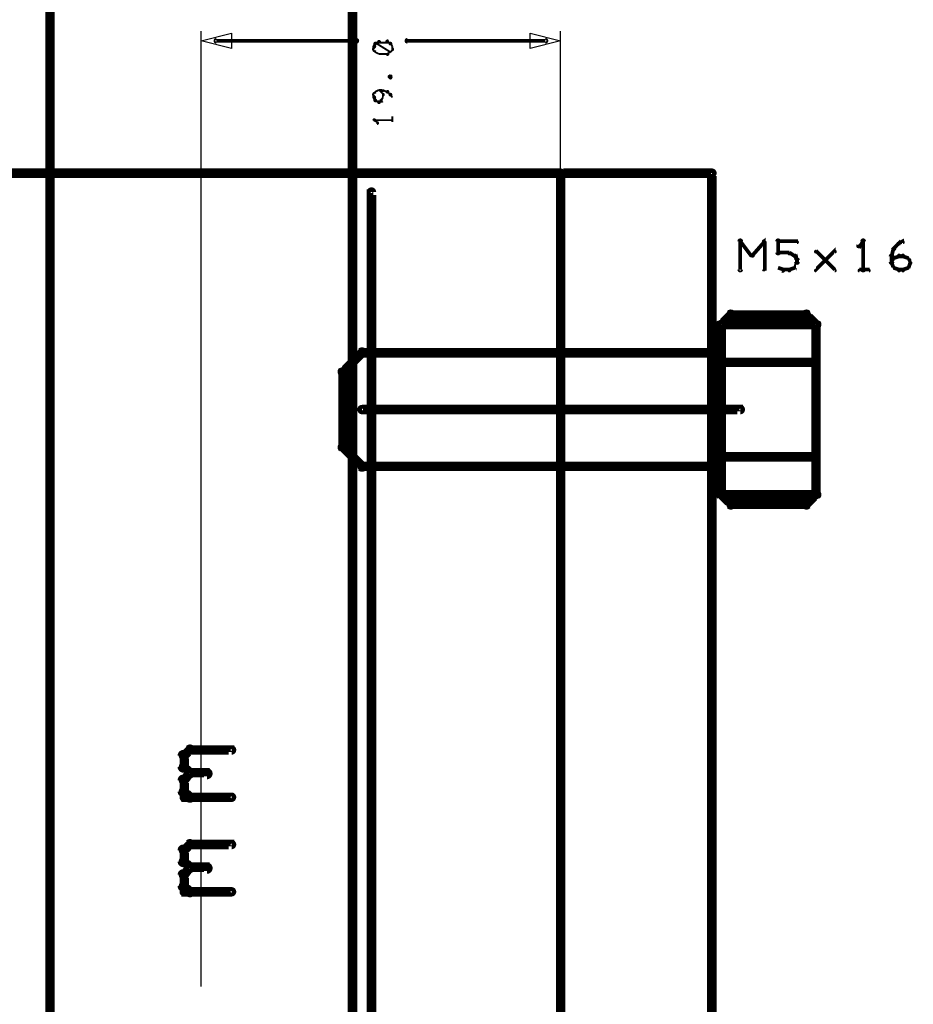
# Model space of a CAD drawing. Extents: x 26 to 524, y 33 to 520.
# Tile 83 of 95: x 394 to 441, y 320 to 372. Entities that reach past the tile are written whole.
import ezdxf

# ---------------------------------------------------------------- set-up
doc = ezdxf.new("R2010")
doc.units = 0
for name, color, linetype in [('BOTTOM', 22, 'CONTINUOUS'), ('DIMENSIONS', 3, 'CONTINUOUS'), ('DRAWING', 1, 'CONTINUOUS'), ('OUTLINES', 5, 'CONTINUOUS')]:
    doc.layers.add(name, color=color, linetype=linetype)

msp = doc.modelspace()

# ---------------------------------------------------------------- linework, layer by layer
at = {"layer": 'BOTTOM', "color": 251}
msp.add_lwpolyline([(411.5, 202.5, 0.5, 0.5, 0), (411.5, 402.5, 0, 0, 0), (411.5, 402.5, 0.3, 0.3, 0), (411.6, 402.5, 0.3, 0.3, 1), (411.4, 402.5, 0, 0, 0), (411.5, 402.4, 0.3, 0.3, 1), (411.5, 402.6, 0, 0, 0), (411.5, 402.5, 0, 0, 0), (411.5, 402.5, 0.5, 0.5, 0), (395.5, 402.5, 0, 0, 0), (395.5, 402.5, 0.3, 0.3, 0), (395.5, 402.6, 0.3, 0.3, 1), (395.5, 402.4, 0, 0, 0), (395.6, 402.5, 0.3, 0.3, 1), (395.4, 402.5, 0, 0, 0), (395.5, 402.5, 0, 0, 0), (395.5, 402.5, 0.5, 0.5, 0), (395.5, 202.5, 0.5, 0.5, 0)], format="xyseb", dxfattribs=at)
at = {"layer": 'DIMENSIONS', "color": 94}
for points, format in [([(403.5, 320.5, 1), (403.5, 320.5), (403.5, 320.5), (403.5, 320.5), (403.5, 371), (403.5, 371), (403.5, 371), (403.5, 371, 1), (403.5, 371)], "xyb"), ([(404.3, 370.6, 0.1, 0.1, 1), (404.3, 370.4, 0, 0, 0), (404.3, 370.5, 0, 0, 0), (404.3, 370.5, 0.2, 0.2, 0), (411.7, 370.5, 0.2, 0.2, 0), (411.7, 370.5, 0, 0, 0), (411.7, 370.5, 0.1, 0.1, 0), (411.7, 370.4, 0.1, 0.1, 1), (411.7, 370.6, 0, 0, 0)], "xyseb"), ([(421.7, 370.4, 0.1, 0.1, 1), (421.7, 370.6, 0, 0, 0), (421.7, 370.5, 0, 0, 0), (421.7, 370.5, 0.2, 0.2, 0), (414.4, 370.5, 0.2, 0.2, 0), (414.4, 370.5, 0, 0, 0), (414.4, 370.5, 0.1, 0.1, 0), (414.4, 370.6, 0.1, 0.1, 1), (414.4, 370.4, 0, 0, 0)], "xyseb"), ([(422.5, 320.5, 1), (422.5, 320.5), (422.5, 320.5), (422.5, 320.5), (422.5, 371), (422.5, 371), (422.5, 371), (422.5, 371, 1), (422.5, 371)], "xyb"), ([(412.7, 370.1, 0.1, 0.1, 1), (412.6, 370, 0, 0, 0), (412.6, 370, 0, 0, 0), (412.6, 370, 0.1, 0.1, 0), (412.7, 369.9, 0.1, 0.1, 0), (412.7, 369.9, 0, 0, 0), (412.7, 369.9, 0.1, 0.1, 0), (412.7, 369.9, 0.1, 0.1, 1), (412.7, 369.9, 0, 0, 0)], "xyseb"), ([(412.7, 370.3, 0.1, 0.1, 1), (412.7, 370.4, 0, 0, 0), (412.7, 370.4, 0, 0, 0), (412.7, 370.4, 0.1, 0.1, 0), (412.6, 370.2, 0.1, 0.1, 0), (412.6, 370.2, 0, 0, 0), (412.6, 370.2, 0.1, 0.1, 0), (412.6, 370.2, 0.1, 0.1, 1), (412.7, 370.2, 0, 0, 0)], "xyseb"), ([(412.7, 370.2, 0.1, 0.1, 1), (412.6, 370.2, 0, 0, 0), (412.6, 370.2, 0, 0, 0), (412.6, 370.2, 0.1, 0.1, 0), (412.6, 370, 0.1, 0.1, 0), (412.6, 370, 0, 0, 0), (412.6, 370, 0.1, 0.1, 0), (412.6, 370, 0.1, 0.1, 1), (412.7, 370, 0, 0, 0)], "xyseb"), ([(412.9, 370.4, 0.1, 0.1, 1), (412.9, 370.5, 0, 0, 0), (412.9, 370.4, 0, 0, 0), (412.9, 370.4, 0.1, 0.1, 0), (412.7, 370.4, 0.1, 0.1, 0), (412.7, 370.4, 0, 0, 0), (412.7, 370.4, 0.1, 0.1, 0), (412.7, 370.4, 0.1, 0.1, 1), (412.7, 370.3, 0, 0, 0)], "xyseb"), ([(413.5, 369.9, 0.1, 0.1, 1), (413.5, 369.9, 0, 0, 0), (413.5, 369.9, 0, 0, 0), (413.5, 369.9, 0.1, 0.1, 0), (412.7, 370.4, 0.1, 0.1, 0), (412.7, 370.4, 0, 0, 0), (412.7, 370.4, 0.1, 0.1, 0), (412.7, 370.4, 0.1, 0.1, 1), (412.7, 370.3, 0, 0, 0)], "xyseb"), ([(413.3, 370.4, 0.1, 0.1, 1), (413.3, 370.5, 0, 0, 0), (413.3, 370.4, 0, 0, 0), (413.3, 370.4, 0.1, 0.1, 0), (412.9, 370.4, 0.1, 0.1, 0), (412.9, 370.4, 0, 0, 0), (412.9, 370.4, 0.1, 0.1, 0), (412.9, 370.5, 0.1, 0.1, 1), (412.9, 370.4, 0, 0, 0)], "xyseb"), ([(413.5, 370.3, 0.1, 0.1, 1), (413.5, 370.4, 0, 0, 0), (413.5, 370.4, 0, 0, 0), (413.5, 370.4, 0.1, 0.1, 0), (413.3, 370.4, 0.1, 0.1, 0), (413.3, 370.4, 0, 0, 0), (413.3, 370.4, 0.1, 0.1, 0), (413.4, 370.5, 0.1, 0.1, 1), (413.3, 370.4, 0, 0, 0)], "xyseb"), ([(413.6, 370.2, 0.1, 0.1, 1), (413.6, 370.2, 0, 0, 0), (413.6, 370.2, 0, 0, 0), (413.6, 370.2, 0.1, 0.1, 0), (413.5, 370.4, 0.1, 0.1, 0), (413.5, 370.4, 0, 0, 0), (413.5, 370.4, 0.1, 0.1, 0), (413.5, 370.4, 0.1, 0.1, 1), (413.5, 370.3, 0, 0, 0)], "xyseb"), ([(413.6, 370, 0.1, 0.1, 1), (413.6, 370, 0, 0, 0), (413.6, 370, 0, 0, 0), (413.6, 370, 0.1, 0.1, 0), (413.6, 370.2, 0.1, 0.1, 0), (413.6, 370.2, 0, 0, 0), (413.6, 370.2, 0.1, 0.1, 0), (413.6, 370.2, 0.1, 0.1, 1), (413.6, 370.2, 0, 0, 0)], "xyseb"), ([(412.7, 369.9, 0.1, 0.1, 1), (412.7, 369.9, 0, 0, 0), (412.7, 369.9, 0, 0, 0), (412.7, 369.9, 0.1, 0.1, 0), (412.9, 369.8, 0.1, 0.1, 0), (412.9, 369.8, 0, 0, 0), (412.9, 369.8, 0.1, 0.1, 0), (412.9, 369.8, 0.1, 0.1, 1), (412.9, 369.8, 0, 0, 0)], "xyseb"), ([(412.9, 369.8, 0.1, 0.1, 1), (412.9, 369.8, 0, 0, 0), (412.9, 369.8, 0, 0, 0), (412.9, 369.8, 0.1, 0.1, 0), (413.3, 369.8, 0.1, 0.1, 0), (413.3, 369.8, 0, 0, 0), (413.3, 369.8, 0.1, 0.1, 0), (413.3, 369.8, 0.1, 0.1, 1), (413.3, 369.8, 0, 0, 0)], "xyseb"), ([(413.3, 369.8, 0.1, 0.1, 1), (413.4, 369.8, 0, 0, 0), (413.3, 369.8, 0, 0, 0), (413.3, 369.8, 0.1, 0.1, 0), (413.5, 369.9, 0.1, 0.1, 0), (413.5, 369.9, 0, 0, 0), (413.5, 369.9, 0.1, 0.1, 0), (413.5, 369.9, 0.1, 0.1, 1), (413.5, 369.9, 0, 0, 0)], "xyseb"), ([(413.5, 369.9, 0.1, 0.1, 1), (413.5, 369.9, 0, 0, 0), (413.5, 369.9, 0, 0, 0), (413.5, 369.9, 0.1, 0.1, 0), (413.6, 370, 0.1, 0.1, 0), (413.6, 370, 0, 0, 0), (413.6, 370, 0.1, 0.1, 0), (413.6, 370, 0.1, 0.1, 1), (413.6, 370.1, 0, 0, 0)], "xyseb"), ([(413.5, 368.7, 0.1, 0.1, 1), (413.5, 368.7, 0, 0, 0), (413.5, 368.7, 0, 0, 0), (413.5, 368.7, 0.1, 0.1, 0), (413.4, 368.6, 0.1, 0.1, 0), (413.4, 368.6, 0, 0, 0), (413.4, 368.6, 0.1, 0.1, 0), (413.4, 368.6, 0.1, 0.1, 1), (413.5, 368.6, 0, 0, 0)], "xyseb"), ([(413.5, 368.6, 0.1, 0.1, 1), (413.4, 368.6, 0, 0, 0), (413.4, 368.6, 0, 0, 0), (413.4, 368.6, 0.1, 0.1, 0), (413.5, 368.5, 0.1, 0.1, 0), (413.5, 368.5, 0, 0, 0), (413.5, 368.5, 0.1, 0.1, 0), (413.5, 368.5, 0.1, 0.1, 1), (413.5, 368.6, 0, 0, 0)], "xyseb"), ([(413.5, 368.6, 0.1, 0.1, 1), (413.5, 368.5, 0, 0, 0), (413.5, 368.5, 0, 0, 0), (413.5, 368.5, 0.1, 0.1, 0), (413.6, 368.6, 0.1, 0.1, 0), (413.6, 368.6, 0, 0, 0), (413.6, 368.6, 0.1, 0.1, 0), (413.6, 368.6, 0.1, 0.1, 1), (413.6, 368.6, 0, 0, 0)], "xyseb"), ([(413.6, 368.6, 0.1, 0.1, 1), (413.6, 368.6, 0, 0, 0), (413.6, 368.6, 0, 0, 0), (413.6, 368.6, 0.1, 0.1, 0), (413.5, 368.7, 0.1, 0.1, 0), (413.5, 368.7, 0, 0, 0), (413.5, 368.7, 0.1, 0.1, 0), (413.5, 368.7, 0.1, 0.1, 1), (413.5, 368.7, 0, 0, 0)], "xyseb"), ([(412.7, 367.8, 0.1, 0.1, 1), (412.7, 367.8, 0, 0, 0), (412.7, 367.8, 0, 0, 0), (412.7, 367.8, 0.1, 0.1, 0), (412.6, 367.7, 0.1, 0.1, 0), (412.6, 367.7, 0, 0, 0), (412.6, 367.7, 0.1, 0.1, 0), (412.6, 367.7, 0.1, 0.1, 1), (412.7, 367.6, 0, 0, 0)], "xyseb"), ([(412.7, 367.7, 0.1, 0.1, 1), (412.6, 367.7, 0, 0, 0), (412.6, 367.7, 0, 0, 0), (412.6, 367.7, 0.1, 0.1, 0), (412.6, 367.5, 0.1, 0.1, 0), (412.6, 367.5, 0, 0, 0), (412.6, 367.5, 0.1, 0.1, 0), (412.6, 367.5, 0.1, 0.1, 1), (412.7, 367.5, 0, 0, 0)], "xyseb"), ([(412.7, 367.5, 0.1, 0.1, 1), (412.6, 367.5, 0, 0, 0), (412.6, 367.5, 0, 0, 0), (412.6, 367.5, 0.1, 0.1, 0), (412.7, 367.3, 0.1, 0.1, 0), (412.7, 367.3, 0, 0, 0), (412.7, 367.3, 0.1, 0.1, 0), (412.7, 367.3, 0.1, 0.1, 1), (412.7, 367.4, 0, 0, 0)], "xyseb"), ([(412.9, 367.9, 0.1, 0.1, 1), (412.9, 367.9, 0, 0, 0), (412.9, 367.9, 0, 0, 0), (412.9, 367.9, 0.1, 0.1, 0), (412.7, 367.8, 0.1, 0.1, 0), (412.7, 367.8, 0, 0, 0), (412.7, 367.8, 0.1, 0.1, 0), (412.7, 367.8, 0.1, 0.1, 1), (412.7, 367.8, 0, 0, 0)], "xyseb"), ([(413.1, 367.9, 0.1, 0.1, 1), (413.1, 367.9, 0, 0, 0), (413.1, 367.9, 0, 0, 0), (413.1, 367.9, 0.1, 0.1, 0), (412.9, 367.9, 0.1, 0.1, 0), (412.9, 367.9, 0, 0, 0), (412.9, 367.9, 0.1, 0.1, 0), (412.9, 367.9, 0.1, 0.1, 1), (412.9, 367.9, 0, 0, 0)], "xyseb"), ([(413, 367.8, 0.1, 0.1, 1), (413, 367.8, 0, 0, 0), (413, 367.8, 0, 0, 0), (413, 367.8, 0.1, 0.1, 0), (412.9, 367.9, 0.1, 0.1, 0), (412.9, 367.9, 0, 0, 0), (412.9, 367.9, 0.1, 0.1, 0), (412.9, 367.9, 0.1, 0.1, 1), (412.9, 367.9, 0, 0, 0)], "xyseb"), ([(413.1, 367.6, 0.1, 0.1, 1), (413.1, 367.7, 0, 0, 0), (413.1, 367.7, 0, 0, 0), (413.1, 367.7, 0.1, 0.1, 0), (413, 367.8, 0.1, 0.1, 0), (413, 367.8, 0, 0, 0), (413, 367.8, 0.1, 0.1, 0), (413.1, 367.8, 0.1, 0.1, 1), (413, 367.8, 0, 0, 0)], "xyseb"), ([(413.3, 367.8, 0.1, 0.1, 1), (413.4, 367.8, 0, 0, 0), (413.3, 367.8, 0, 0, 0), (413.3, 367.8, 0.1, 0.1, 0), (413.1, 367.9, 0.1, 0.1, 0), (413.1, 367.9, 0, 0, 0), (413.1, 367.9, 0.1, 0.1, 0), (413.1, 367.9, 0.1, 0.1, 1), (413.1, 367.9, 0, 0, 0)], "xyseb"), ([(413.1, 367.5, 0.1, 0.1, 1), (413.1, 367.5, 0, 0, 0), (413.1, 367.5, 0, 0, 0), (413.1, 367.5, 0.1, 0.1, 0), (413.1, 367.7, 0.1, 0.1, 0), (413.1, 367.7, 0, 0, 0), (413.1, 367.7, 0.1, 0.1, 0), (413.1, 367.7, 0.1, 0.1, 1), (413.1, 367.7, 0, 0, 0)], "xyseb"), ([(413.5, 367.6, 0.1, 0.1, 1), (413.5, 367.7, 0, 0, 0), (413.5, 367.7, 0, 0, 0), (413.5, 367.7, 0.1, 0.1, 0), (413.3, 367.8, 0.1, 0.1, 0), (413.3, 367.8, 0, 0, 0), (413.3, 367.8, 0.1, 0.1, 0), (413.4, 367.8, 0.1, 0.1, 1), (413.3, 367.8, 0, 0, 0)], "xyseb"), ([(413.6, 367.5, 0.1, 0.1, 1), (413.6, 367.5, 0, 0, 0), (413.6, 367.5, 0, 0, 0), (413.6, 367.5, 0.1, 0.1, 0), (413.5, 367.7, 0.1, 0.1, 0), (413.5, 367.7, 0, 0, 0), (413.5, 367.7, 0.1, 0.1, 0), (413.5, 367.7, 0.1, 0.1, 1), (413.5, 367.6, 0, 0, 0)], "xyseb"), ([(412.7, 367.4, 0.1, 0.1, 1), (412.7, 367.3, 0, 0, 0), (412.7, 367.3, 0, 0, 0), (412.7, 367.3, 0.1, 0.1, 0), (412.9, 367.3, 0.1, 0.1, 0), (412.9, 367.3, 0, 0, 0), (412.9, 367.3, 0.1, 0.1, 0), (412.9, 367.2, 0.1, 0.1, 1), (412.9, 367.3, 0, 0, 0)], "xyseb"), ([(412.9, 367.3, 0.1, 0.1, 1), (412.9, 367.2, 0, 0, 0), (412.9, 367.3, 0, 0, 0), (412.9, 367.3, 0.1, 0.1, 0), (413, 367.3, 0.1, 0.1, 0), (413, 367.3, 0, 0, 0), (413, 367.3, 0.1, 0.1, 0), (413, 367.3, 0.1, 0.1, 1), (413, 367.4, 0, 0, 0)], "xyseb"), ([(413, 367.4, 0.1, 0.1, 1), (413.1, 367.3, 0, 0, 0), (413, 367.3, 0, 0, 0), (413, 367.3, 0.1, 0.1, 0), (413.1, 367.5, 0.1, 0.1, 0), (413.1, 367.5, 0, 0, 0), (413.1, 367.5, 0.1, 0.1, 0), (413.1, 367.5, 0.1, 0.1, 1), (413.1, 367.5, 0, 0, 0)], "xyseb"), ([(413.6, 366.2, 0.1, 0.1, 1), (413.6, 366.2, 0, 0, 0), (413.6, 366.2, 0, 0, 0), (413.6, 366.2, 0.1, 0.1, 0), (413.6, 366.5, 0.1, 0.1, 0), (413.6, 366.5, 0, 0, 0), (413.6, 366.5, 0.1, 0.1, 0), (413.6, 366.5, 0.1, 0.1, 1), (413.6, 366.5, 0, 0, 0)], "xyseb"), ([(412.7, 366.3, 0.1, 0.1, 1), (412.6, 366.3, 0, 0, 0), (412.6, 366.3, 0, 0, 0), (412.6, 366.3, 0.1, 0.1, 0), (412.8, 366.2, 0.1, 0.1, 0), (412.8, 366.2, 0, 0, 0), (412.8, 366.2, 0.1, 0.1, 0), (412.8, 366.1, 0.1, 0.1, 1), (412.8, 366.2, 0, 0, 0)], "xyseb"), ([(413.6, 366.3, 0.1, 0.1, 1), (413.6, 366.3, 0, 0, 0), (413.6, 366.3, 0, 0, 0), (413.6, 366.3, 0.1, 0.1, 0), (412.6, 366.3, 0.1, 0.1, 0), (412.6, 366.3, 0, 0, 0), (412.6, 366.3, 0.1, 0.1, 0), (412.6, 366.3, 0.1, 0.1, 1), (412.6, 366.3, 0, 0, 0)], "xyseb")]:
    msp.add_lwpolyline(points, format=format, dxfattribs=at)
for points in [[(403.5, 370.5, 1), (403.5, 370.5), (403.5, 370.5), (403.5, 370.5), (405.1, 370.9), (405.1, 370.9), (405.1, 370.9, 1), (405.1, 370.9), (405.1, 370.9, 1), (405.1, 370.9), (405.1, 370.9), (405.1, 370.9), (405.1, 370.1), (405.1, 370.1), (405.1, 370.1, 1), (405.1, 370.1), (405.1, 370.1, 1), (405.1, 370.1), (405.1, 370.1), (405.1, 370.1), (403.5, 370.5), (403.5, 370.5), (403.5, 370.5), (403.5, 370.5, 1), (403.5, 370.5)], [(422.5, 370.5, 1), (422.5, 370.5), (422.5, 370.5), (422.5, 370.5), (420.9, 370.1), (420.9, 370.1), (420.9, 370.1, 1), (420.9, 370.1), (420.9, 370.1, 1), (420.9, 370.1), (420.9, 370.1), (420.9, 370.1), (420.9, 370.9), (420.9, 370.9), (420.9, 370.9, 1), (420.9, 370.9), (420.9, 370.9, 1), (420.9, 370.9), (420.9, 370.9), (420.9, 370.9), (422.5, 370.5), (422.5, 370.5), (422.5, 370.5), (422.5, 370.5, 1), (422.5, 370.5)]]:
    msp.add_lwpolyline(points, format="xyb", close=True, dxfattribs=at)
at = {"layer": 'DRAWING', "color": 2}
for points in [[(430.5, 233.5, 0.5, 0.5, 0), (430.5, 363.5, 0, 0, 0), (430.5, 363.5, 0.3, 0.3, 0), (430.6, 363.5, 0.3, 0.3, 1), (430.4, 363.5, 0, 0, 0), (430.5, 363.4, 0.3, 0.3, 1), (430.5, 363.6, 0, 0, 0), (430.5, 363.5, 0, 0, 0), (430.5, 363.5, 0.5, 0.5, 0), (422.5, 363.5, 0, 0, 0), (422.5, 363.5, 0.3, 0.3, 0), (422.5, 363.6, 0.3, 0.3, 1), (422.5, 363.4, 0, 0, 0), (422.6, 363.5, 0.3, 0.3, 1), (422.4, 363.5, 0, 0, 0), (422.5, 363.5, 0, 0, 0), (422.5, 363.5, 0.5, 0.5, 0), (422.5, 233.5, 0.5, 0.5, 0)], [(412, 351.1, 0.3, 0.3, 1), (412, 350.9, 0, 0, 0), (412, 351, 0, 0, 0), (412, 351, 0.5, 0.5, 0), (432, 351, 0.5, 0.5, 0), (432, 351, 0, 0, 0), (432, 351, 0.3, 0.3, 0), (432, 350.9, 0.3, 0.3, 1), (432, 351.1, 0, 0, 0)], [(412, 351.1, 0.3, 0.3, 1), (412, 350.9, 0, 0, 0), (412, 351, 0, 0, 0), (412, 351, 0.5, 0.5, 0), (432, 351, 0.5, 0.5, 0), (432, 351, 0, 0, 0), (432, 351, 0.3, 0.3, 0), (432, 350.9, 0.3, 0.3, 1), (432, 351.1, 0, 0, 0)]]:
    msp.add_lwpolyline(points, format="xyseb", dxfattribs=at)
at = {"layer": 'OUTLINES', "color": 11}
for points in [[(384, 278.5, 0.5, 0.5, 0), (422.5, 278.5, 0, 0, 0), (422.5, 278.5, 0.3, 0.3, 0), (422.5, 278.4, 0.3, 0.3, 1), (422.5, 278.6, 0, 0, 0), (422.4, 278.5, 0.3, 0.3, 1), (422.6, 278.5, 0, 0, 0), (422.5, 278.5, 0, 0, 0), (422.5, 278.5, 0.5, 0.5, 0), (422.5, 363.5, 0, 0, 0), (422.5, 363.5, 0.3, 0.3, 0), (422.6, 363.5, 0.3, 0.3, 1), (422.4, 363.5, 0, 0, 0), (422.5, 363.4, 0.3, 0.3, 1), (422.5, 363.6, 0, 0, 0), (422.5, 363.5, 0, 0, 0), (422.5, 363.5, 0.5, 0.5, 0), (384, 363.5, 0.5, 0.5, 0)], [(412.4, 279.5, 0.3, 0.3, 1), (412.6, 279.5, 0, 0, 0), (412.5, 279.5, 0, 0, 0), (412.5, 279.5, 0.5, 0.5, 0), (412.5, 362.5, 0.5, 0.5, 0), (412.5, 362.5, 0, 0, 0), (412.5, 362.5, 0.3, 0.3, 0), (412.6, 362.5, 0.3, 0.3, 1), (412.4, 362.5, 0, 0, 0)], [(431.9, 358.4, 0.1, 0.1, 1), (432.1, 358.4, 0, 0, 0), (432, 358.4, 0, 0, 0), (432, 358.4, 0.2, 0.2, 0), (432, 359.9, 0.2, 0.2, 0), (432, 359.9, 0, 0, 0), (432, 359.9, 0.1, 0.1, 0), (432.1, 359.9, 0.1, 0.1, 1), (431.9, 359.9, 0, 0, 0)], [(432, 359.9, 0.1, 0.1, 1), (432, 359.8, 0, 0, 0), (432, 359.9, 0, 0, 0), (432, 359.9, 0.2, 0.2, 0), (432.6, 359.1, 0.2, 0.2, 0), (432.6, 359.1, 0, 0, 0), (432.6, 359.1, 0.1, 0.1, 0), (432.6, 359.1, 0.1, 0.1, 1), (432.7, 359.2, 0, 0, 0)], [(432.6, 359.2, 0.1, 0.1, 1), (432.7, 359.1, 0, 0, 0), (432.6, 359.1, 0, 0, 0), (432.6, 359.1, 0.2, 0.2, 0), (433.3, 359.9, 0.2, 0.2, 0), (433.3, 359.9, 0, 0, 0), (433.3, 359.9, 0.1, 0.1, 0), (433.3, 359.8, 0.1, 0.1, 1), (433.2, 359.9, 0, 0, 0)], [(433.3, 359.9, 0.1, 0.1, 1), (433.2, 359.9, 0, 0, 0), (433.3, 359.9, 0, 0, 0), (433.3, 359.9, 0.2, 0.2, 0), (433.3, 358.4, 0.2, 0.2, 0), (433.3, 358.4, 0, 0, 0), (433.3, 358.4, 0.1, 0.1, 0), (433.2, 358.4, 0.1, 0.1, 1), (433.3, 358.4, 0, 0, 0)], [(433.9, 359.3, 0.1, 0.1, 1), (434.1, 359.3, 0, 0, 0), (434, 359.3, 0, 0, 0), (434, 359.3, 0.2, 0.2, 0), (434, 359.9, 0.2, 0.2, 0), (434, 359.9, 0, 0, 0), (434, 359.9, 0.1, 0.1, 0), (434.1, 359.9, 0.1, 0.1, 1), (433.9, 359.9, 0, 0, 0)], [(434, 359.9, 0.1, 0.1, 1), (434, 359.8, 0, 0, 0), (434, 359.9, 0, 0, 0), (434, 359.9, 0.2, 0.2, 0), (435, 359.9, 0.2, 0.2, 0), (435, 359.9, 0, 0, 0), (435, 359.9, 0.1, 0.1, 0), (435, 359.8, 0.1, 0.1, 1), (435, 359.9, 0, 0, 0)], [(438.5, 359.8, 0.1, 0.1, 1), (438.5, 359.9, 0, 0, 0), (438.5, 359.9, 0, 0, 0), (438.5, 359.9, 0.2, 0.2, 0), (438.3, 359.6, 0.2, 0.2, 0), (438.3, 359.6, 0, 0, 0), (438.3, 359.6, 0.1, 0.1, 0), (438.2, 359.7, 0.1, 0.1, 1), (438.3, 359.6, 0, 0, 0)], [(438.4, 358.4, 0.1, 0.1, 1), (438.6, 358.4, 0, 0, 0), (438.5, 358.4, 0, 0, 0), (438.5, 358.4, 0.2, 0.2, 0), (438.5, 359.9, 0.2, 0.2, 0), (438.5, 359.9, 0, 0, 0), (438.5, 359.9, 0.1, 0.1, 0), (438.6, 359.9, 0.1, 0.1, 1), (438.4, 359.9, 0, 0, 0)], [(440.1, 359.5, 0.1, 0.1, 1), (440.2, 359.5, 0, 0, 0), (440.1, 359.5, 0, 0, 0), (440.1, 359.5, 0.2, 0.2, 0), (440.4, 359.8, 0.2, 0.2, 0), (440.4, 359.8, 0, 0, 0), (440.4, 359.8, 0.1, 0.1, 0), (440.4, 359.7, 0.1, 0.1, 1), (440.3, 359.8, 0, 0, 0)], [(440.4, 359.8, 0.1, 0.1, 1), (440.4, 359.7, 0, 0, 0), (440.4, 359.8, 0, 0, 0), (440.4, 359.8, 0.2, 0.2, 0), (440.6, 359.9, 0.2, 0.2, 0), (440.6, 359.9, 0, 0, 0), (440.6, 359.9, 0.1, 0.1, 0), (440.6, 359.8, 0.1, 0.1, 1), (440.6, 359.9, 0, 0, 0)], [(434.6, 359.2, 0.1, 0.1, 1), (434.6, 359.3, 0, 0, 0), (434.6, 359.3, 0, 0, 0), (434.6, 359.3, 0.2, 0.2, 0), (434, 359.3, 0.2, 0.2, 0), (434, 359.3, 0, 0, 0), (434, 359.3, 0.1, 0.1, 0), (434, 359.3, 0.1, 0.1, 1), (434, 359.2, 0, 0, 0)], [(434.9, 359.1, 0.1, 0.1, 1), (434.9, 359.2, 0, 0, 0), (434.9, 359.1, 0, 0, 0), (434.9, 359.1, 0.2, 0.2, 0), (434.6, 359.3, 0.2, 0.2, 0), (434.6, 359.3, 0, 0, 0), (434.6, 359.3, 0.1, 0.1, 0), (434.6, 359.3, 0.1, 0.1, 1), (434.6, 359.2, 0, 0, 0)], [(434.8, 358.5, 0.1, 0.1, 1), (434.9, 358.5, 0, 0, 0), (434.9, 358.5, 0, 0, 0), (434.9, 358.5, 0.2, 0.2, 0), (435, 358.8, 0.2, 0.2, 0), (435, 358.8, 0, 0, 0), (435, 358.8, 0.1, 0.1, 0), (435, 358.7, 0.1, 0.1, 1), (435, 358.8, 0, 0, 0)], [(435, 358.9, 0.1, 0.1, 1), (435, 358.9, 0, 0, 0), (435, 358.9, 0, 0, 0), (435, 358.9, 0.2, 0.2, 0), (434.9, 359.1, 0.2, 0.2, 0), (434.9, 359.1, 0, 0, 0), (434.9, 359.1, 0.1, 0.1, 0), (434.9, 359.1, 0.1, 0.1, 1), (434.8, 359.1, 0, 0, 0)], [(436, 358.4, 0.1, 0.1, 1), (436, 358.3, 0, 0, 0), (436, 358.4, 0, 0, 0), (436, 358.4, 0.2, 0.2, 0), (437, 359.4, 0.2, 0.2, 0), (437, 359.4, 0, 0, 0), (437, 359.4, 0.1, 0.1, 0), (437, 359.3, 0.1, 0.1, 1), (437, 359.4, 0, 0, 0)], [(437, 358.3, 0.1, 0.1, 1), (437, 358.4, 0, 0, 0), (437, 358.4, 0, 0, 0), (437, 358.4, 0.2, 0.2, 0), (436, 359.4, 0.2, 0.2, 0), (436, 359.4, 0, 0, 0), (436, 359.4, 0.1, 0.1, 0), (436, 359.4, 0.1, 0.1, 1), (436, 359.3, 0, 0, 0)], [(439.9, 358.8, 0.1, 0.1, 1), (440.1, 358.8, 0, 0, 0), (440, 358.8, 0, 0, 0), (440, 358.8, 0.2, 0.2, 0), (440, 359.1, 0.2, 0.2, 0), (440, 359.1, 0, 0, 0), (440, 359.1, 0.1, 0.1, 0), (440.1, 359.1, 0.1, 0.1, 1), (439.9, 359.1, 0, 0, 0)], [(440, 359.1, 0.1, 0.1, 1), (440, 359.1, 0, 0, 0), (440, 359.1, 0, 0, 0), (440, 359.1, 0.2, 0.2, 0), (440.1, 359.5, 0.2, 0.2, 0), (440.1, 359.5, 0, 0, 0), (440.1, 359.5, 0.1, 0.1, 0), (440.2, 359.5, 0.1, 0.1, 1), (440.1, 359.5, 0, 0, 0)], [(440.1, 359, 0.1, 0.1, 1), (440.1, 359, 0, 0, 0), (440.1, 359, 0, 0, 0), (440.1, 359, 0.2, 0.2, 0), (440.4, 359.1, 0.2, 0.2, 0), (440.4, 359.1, 0, 0, 0), (440.4, 359.1, 0.1, 0.1, 0), (440.4, 359.1, 0.1, 0.1, 1), (440.4, 359.2, 0, 0, 0)], [(440.4, 359.2, 0.1, 0.1, 1), (440.4, 359.1, 0, 0, 0), (440.4, 359.1, 0, 0, 0), (440.4, 359.1, 0.2, 0.2, 0), (440.6, 359.1, 0.2, 0.2, 0), (440.6, 359.1, 0, 0, 0), (440.6, 359.1, 0.1, 0.1, 0), (440.6, 359.1, 0.1, 0.1, 1), (440.6, 359.2, 0, 0, 0)], [(440.6, 359.2, 0.1, 0.1, 1), (440.6, 359.1, 0, 0, 0), (440.6, 359.1, 0, 0, 0), (440.6, 359.1, 0.2, 0.2, 0), (440.9, 359, 0.2, 0.2, 0), (440.9, 359, 0, 0, 0), (440.9, 359, 0.1, 0.1, 0), (440.9, 359, 0.1, 0.1, 1), (440.9, 359, 0, 0, 0)], [(434.9, 358.8, 0.1, 0.1, 1), (435.1, 358.8, 0, 0, 0), (435, 358.8, 0, 0, 0), (435, 358.8, 0.2, 0.2, 0), (435, 358.9, 0.2, 0.2, 0), (435, 358.9, 0, 0, 0), (435, 358.9, 0.1, 0.1, 0), (435.1, 358.9, 0.1, 0.1, 1), (434.9, 358.9, 0, 0, 0)], [(440, 358.8, 0.1, 0.1, 1), (440, 358.7, 0, 0, 0), (440, 358.8, 0, 0, 0), (440, 358.8, 0.2, 0.2, 0), (440.1, 359, 0.2, 0.2, 0), (440.1, 359, 0, 0, 0), (440.1, 359, 0.1, 0.1, 0), (440.2, 359, 0.1, 0.1, 1), (440.1, 359, 0, 0, 0)], [(440.1, 358.5, 0.1, 0.1, 1), (440.2, 358.5, 0, 0, 0), (440.1, 358.5, 0, 0, 0), (440.1, 358.5, 0.2, 0.2, 0), (440, 358.8, 0.2, 0.2, 0), (440, 358.8, 0, 0, 0), (440, 358.8, 0.1, 0.1, 0), (440, 358.8, 0.1, 0.1, 1), (440, 358.7, 0, 0, 0)], [(440.9, 359, 0.1, 0.1, 1), (440.8, 359, 0, 0, 0), (440.9, 359, 0, 0, 0), (440.9, 359, 0.2, 0.2, 0), (441, 358.8, 0.2, 0.2, 0), (441, 358.8, 0, 0, 0), (441, 358.8, 0.1, 0.1, 0), (441, 358.7, 0.1, 0.1, 1), (441, 358.8, 0, 0, 0)], [(441, 358.7, 0.1, 0.1, 1), (441, 358.8, 0, 0, 0), (441, 358.8, 0, 0, 0), (441, 358.8, 0.2, 0.2, 0), (440.9, 358.5, 0.2, 0.2, 0), (440.9, 358.5, 0, 0, 0), (440.9, 358.5, 0.1, 0.1, 0), (440.8, 358.5, 0.1, 0.1, 1), (440.9, 358.5, 0, 0, 0)], [(434, 358.5, 0.1, 0.1, 1), (434, 358.5, 0, 0, 0), (434, 358.5, 0, 0, 0), (434, 358.5, 0.2, 0.2, 0), (434.3, 358.4, 0.2, 0.2, 0), (434.3, 358.4, 0, 0, 0), (434.3, 358.4, 0.1, 0.1, 0), (434.2, 358.3, 0.1, 0.1, 1), (434.3, 358.4, 0, 0, 0)], [(434.3, 358.4, 0.1, 0.1, 1), (434.3, 358.3, 0, 0, 0), (434.3, 358.4, 0, 0, 0), (434.3, 358.4, 0.2, 0.2, 0), (434.6, 358.4, 0.2, 0.2, 0), (434.6, 358.4, 0, 0, 0), (434.6, 358.4, 0.1, 0.1, 0), (434.6, 358.3, 0.1, 0.1, 1), (434.6, 358.4, 0, 0, 0)], [(434.6, 358.4, 0.1, 0.1, 1), (434.6, 358.3, 0, 0, 0), (434.6, 358.4, 0, 0, 0), (434.6, 358.4, 0.2, 0.2, 0), (434.9, 358.5, 0.2, 0.2, 0), (434.9, 358.5, 0, 0, 0), (434.9, 358.5, 0.1, 0.1, 0), (434.9, 358.5, 0.1, 0.1, 1), (434.9, 358.5, 0, 0, 0)], [(438.3, 358.4, 0.1, 0.1, 1), (438.3, 358.3, 0, 0, 0), (438.3, 358.4, 0, 0, 0), (438.3, 358.4, 0.2, 0.2, 0), (438.8, 358.4, 0.2, 0.2, 0), (438.8, 358.4, 0, 0, 0), (438.8, 358.4, 0.1, 0.1, 0), (438.8, 358.3, 0.1, 0.1, 1), (438.8, 358.4, 0, 0, 0)], [(440.4, 358.3, 0.1, 0.1, 1), (440.4, 358.4, 0, 0, 0), (440.4, 358.4, 0, 0, 0), (440.4, 358.4, 0.2, 0.2, 0), (440.1, 358.5, 0.2, 0.2, 0), (440.1, 358.5, 0, 0, 0), (440.1, 358.5, 0.1, 0.1, 0), (440.1, 358.5, 0.1, 0.1, 1), (440.1, 358.5, 0, 0, 0)], [(440.6, 358.3, 0.1, 0.1, 1), (440.6, 358.4, 0, 0, 0), (440.6, 358.4, 0, 0, 0), (440.6, 358.4, 0.2, 0.2, 0), (440.4, 358.4, 0.2, 0.2, 0), (440.4, 358.4, 0, 0, 0), (440.4, 358.4, 0.1, 0.1, 0), (440.4, 358.4, 0.1, 0.1, 1), (440.4, 358.3, 0, 0, 0)], [(440.9, 358.5, 0.1, 0.1, 1), (440.9, 358.5, 0, 0, 0), (440.9, 358.5, 0, 0, 0), (440.9, 358.5, 0.2, 0.2, 0), (440.6, 358.4, 0.2, 0.2, 0), (440.6, 358.4, 0, 0, 0), (440.6, 358.4, 0.1, 0.1, 0), (440.6, 358.4, 0.1, 0.1, 1), (440.6, 358.3, 0, 0, 0)], [(402.5, 332.8, 0.3, 0.3, 1), (402.7, 332.6, 0, 0, 0), (402.6, 332.7, 0, 0, 0), (402.6, 332.7, 0.5, 0.5, 0), (402.9, 333, 0.5, 0.5, 0), (402.9, 333, 0, 0, 0), (402.9, 333, 0.3, 0.3, 0), (403, 332.9, 0.3, 0.3, 1), (402.8, 333.1, 0, 0, 0)], [(402.9, 333.1, 0.3, 0.3, 1), (402.9, 332.9, 0, 0, 0), (402.9, 333, 0, 0, 0), (402.9, 333, 0.5, 0.5, 0), (405.1, 333, 0.5, 0.5, 0), (405.1, 333, 0, 0, 0), (405.1, 333, 0.3, 0.3, 0), (405.1, 332.9, 0.3, 0.3, 1), (405.1, 333.1, 0, 0, 0)], [(402.4, 332.1, 0.3, 0.3, 1), (402.7, 332.1, 0, 0, 0), (402.6, 332.1, 0, 0, 0), (402.6, 332.1, 0.5, 0.5, 0), (402.6, 332.7, 0.5, 0.5, 0), (402.6, 332.7, 0, 0, 0), (402.6, 332.7, 0.3, 0.3, 0), (402.7, 332.7, 0.3, 0.3, 1), (402.4, 332.7, 0, 0, 0)], [(402.8, 331.7, 0.3, 0.3, 1), (403, 331.8, 0, 0, 0), (402.9, 331.8, 0, 0, 0), (402.9, 331.8, 0.5, 0.5, 0), (402.6, 332.1, 0.5, 0.5, 0), (402.6, 332.1, 0, 0, 0), (402.6, 332.1, 0.3, 0.3, 0), (402.7, 332.2, 0.3, 0.3, 1), (402.5, 332, 0, 0, 0)], [(402.4, 330.8, 0.3, 0.3, 1), (402.7, 330.8, 0, 0, 0), (402.6, 330.8, 0, 0, 0), (402.6, 330.8, 0.5, 0.5, 0), (402.6, 331.4, 0.5, 0.5, 0), (402.6, 331.4, 0, 0, 0), (402.6, 331.4, 0.3, 0.3, 0), (402.7, 331.4, 0.3, 0.3, 1), (402.4, 331.4, 0, 0, 0)], [(402.5, 331.5, 0.3, 0.3, 1), (402.7, 331.3, 0, 0, 0), (402.6, 331.4, 0, 0, 0), (402.6, 331.4, 0.5, 0.5, 0), (402.9, 331.8, 0.5, 0.5, 0), (402.9, 331.8, 0, 0, 0), (402.9, 331.8, 0.3, 0.3, 0), (403, 331.7, 0.3, 0.3, 1), (402.8, 331.8, 0, 0, 0)], [(402.9, 331.9, 0.3, 0.3, 1), (402.9, 331.6, 0, 0, 0), (402.9, 331.8, 0, 0, 0), (402.9, 331.8, 0.5, 0.5, 0), (403.8, 331.8, 0.5, 0.5, 0), (403.8, 331.8, 0, 0, 0), (403.8, 331.8, 0.3, 0.3, 0), (403.8, 331.6, 0.3, 0.3, 1), (403.8, 331.9, 0, 0, 0)], [(402.8, 330.4, 0.3, 0.3, 1), (403, 330.6, 0, 0, 0), (402.9, 330.5, 0, 0, 0), (402.9, 330.5, 0.5, 0.5, 0), (402.6, 330.8, 0.5, 0.5, 0), (402.6, 330.8, 0, 0, 0), (402.6, 330.8, 0.3, 0.3, 0), (402.7, 330.9, 0.3, 0.3, 1), (402.5, 330.7, 0, 0, 0)], [(405.1, 330.4, 0.3, 0.3, 1), (405.1, 330.6, 0, 0, 0), (405.1, 330.5, 0, 0, 0), (405.1, 330.5, 0.5, 0.5, 0), (402.6, 330.5, 0.5, 0.5, 0), (402.6, 330.5, 0, 0, 0), (402.6, 330.5, 0.3, 0.3, 0), (402.6, 330.6, 0.3, 0.3, 1), (402.6, 330.4, 0, 0, 0)], [(402.4, 327.1, 0.3, 0.3, 1), (402.7, 327.1, 0, 0, 0), (402.6, 327.1, 0, 0, 0), (402.6, 327.1, 0.5, 0.5, 0), (402.6, 327.7, 0.5, 0.5, 0), (402.6, 327.7, 0, 0, 0), (402.6, 327.7, 0.3, 0.3, 0), (402.7, 327.7, 0.3, 0.3, 1), (402.4, 327.7, 0, 0, 0)], [(402.5, 327.8, 0.3, 0.3, 1), (402.7, 327.6, 0, 0, 0), (402.6, 327.7, 0, 0, 0), (402.6, 327.7, 0.5, 0.5, 0), (402.9, 328, 0.5, 0.5, 0), (402.9, 328, 0, 0, 0), (402.9, 328, 0.3, 0.3, 0), (403, 327.9, 0.3, 0.3, 1), (402.8, 328.1, 0, 0, 0)], [(402.9, 328.1, 0.3, 0.3, 1), (402.9, 327.9, 0, 0, 0), (402.9, 328, 0, 0, 0), (402.9, 328, 0.5, 0.5, 0), (405.1, 328, 0.5, 0.5, 0), (405.1, 328, 0, 0, 0), (405.1, 328, 0.3, 0.3, 0), (405.1, 327.9, 0.3, 0.3, 1), (405.1, 328.1, 0, 0, 0)], [(402.8, 326.7, 0.3, 0.3, 1), (403, 326.8, 0, 0, 0), (402.9, 326.8, 0, 0, 0), (402.9, 326.8, 0.5, 0.5, 0), (402.6, 327.1, 0.5, 0.5, 0), (402.6, 327.1, 0, 0, 0), (402.6, 327.1, 0.3, 0.3, 0), (402.7, 327.2, 0.3, 0.3, 1), (402.5, 327, 0, 0, 0)], [(402.5, 326.5, 0.3, 0.3, 1), (402.7, 326.3, 0, 0, 0), (402.6, 326.4, 0, 0, 0), (402.6, 326.4, 0.5, 0.5, 0), (402.9, 326.8, 0.5, 0.5, 0), (402.9, 326.8, 0, 0, 0), (402.9, 326.8, 0.3, 0.3, 0), (403, 326.7, 0.3, 0.3, 1), (402.8, 326.8, 0, 0, 0)], [(402.9, 326.9, 0.3, 0.3, 1), (402.9, 326.6, 0, 0, 0), (402.9, 326.8, 0, 0, 0), (402.9, 326.8, 0.5, 0.5, 0), (403.8, 326.8, 0.5, 0.5, 0), (403.8, 326.8, 0, 0, 0), (403.8, 326.8, 0.3, 0.3, 0), (403.8, 326.6, 0.3, 0.3, 1), (403.8, 326.9, 0, 0, 0)], [(402.4, 325.8, 0.3, 0.3, 1), (402.7, 325.8, 0, 0, 0), (402.6, 325.8, 0, 0, 0), (402.6, 325.8, 0.5, 0.5, 0), (402.6, 326.4, 0.5, 0.5, 0), (402.6, 326.4, 0, 0, 0), (402.6, 326.4, 0.3, 0.3, 0), (402.7, 326.4, 0.3, 0.3, 1), (402.4, 326.4, 0, 0, 0)], [(402.8, 325.4, 0.3, 0.3, 1), (403, 325.6, 0, 0, 0), (402.9, 325.5, 0, 0, 0), (402.9, 325.5, 0.5, 0.5, 0), (402.6, 325.8, 0.5, 0.5, 0), (402.6, 325.8, 0, 0, 0), (402.6, 325.8, 0.3, 0.3, 0), (402.7, 325.9, 0.3, 0.3, 1), (402.5, 325.7, 0, 0, 0)], [(405.1, 325.4, 0.3, 0.3, 1), (405.1, 325.6, 0, 0, 0), (405.1, 325.5, 0, 0, 0), (405.1, 325.5, 0.5, 0.5, 0), (402.6, 325.5, 0.5, 0.5, 0), (402.6, 325.5, 0, 0, 0), (402.6, 325.5, 0.3, 0.3, 0), (402.6, 325.6, 0.3, 0.3, 1), (402.6, 325.4, 0, 0, 0)]]:
    msp.add_lwpolyline(points, format="xyseb", dxfattribs=at)
for points in [[(431.5, 346.1, 0.3, 0.3, 1), (431.5, 345.9, 0, 0, 0), (431.5, 346, 0, 0, 0), (431.5, 346, 0.5, 0.5, 0), (435.5, 346, 0, 0, 0), (435.5, 346, 0.3, 0.3, 0), (435.5, 345.9, 0.3, 0.3, 1), (435.5, 346.1, 0, 0, 0), (435.4, 346.1, 0.3, 0.3, 1), (435.6, 345.9, 0, 0, 0), (435.5, 346, 0, 0, 0), (435.5, 346, 0.5, 0.5, 0), (436, 346.5, 0, 0, 0), (436, 346.5, 0.3, 0.3, 0), (436.1, 346.4, 0.3, 0.3, 1), (435.9, 346.6, 0, 0, 0), (435.9, 346.5, 0.3, 0.3, 1), (436.1, 346.5, 0, 0, 0), (436, 346.5, 0, 0, 0), (436, 346.5, 0.5, 0.5, 0), (436, 355.5, 0, 0, 0), (436, 355.5, 0.3, 0.3, 0), (436.1, 355.5, 0.3, 0.3, 1), (435.9, 355.5, 0, 0, 0), (435.9, 355.4, 0.3, 0.3, 1), (436.1, 355.6, 0, 0, 0), (436, 355.5, 0, 0, 0), (436, 355.5, 0.5, 0.5, 0), (435.5, 356, 0, 0, 0), (435.5, 356, 0.3, 0.3, 0), (435.6, 356.1, 0.3, 0.3, 1), (435.4, 355.9, 0, 0, 0), (435.5, 355.9, 0.3, 0.3, 1), (435.5, 356.1, 0, 0, 0), (435.5, 356, 0, 0, 0), (435.5, 356, 0.5, 0.5, 0), (431.5, 356, 0, 0, 0), (431.5, 356, 0.3, 0.3, 0), (431.5, 356.1, 0.3, 0.3, 1), (431.5, 355.9, 0, 0, 0), (431.6, 355.9, 0.3, 0.3, 1), (431.4, 356.1, 0, 0, 0), (431.5, 356, 0, 0, 0), (431.5, 356, 0.5, 0.5, 0), (431, 355.5, 0, 0, 0), (431, 355.5, 0.3, 0.3, 0), (430.9, 355.6, 0.3, 0.3, 1), (431.1, 355.4, 0, 0, 0), (431.1, 355.5, 0.3, 0.3, 1), (430.9, 355.5, 0, 0, 0), (431, 355.5, 0, 0, 0), (431, 355.5, 0.5, 0.5, 0), (431, 346.5, 0, 0, 0), (431, 346.5, 0.3, 0.3, 0), (430.9, 346.5, 0.3, 0.3, 1), (431.1, 346.5, 0, 0, 0), (431.1, 346.6, 0.3, 0.3, 1), (430.9, 346.4, 0, 0, 0), (431, 346.5, 0, 0, 0), (431, 346.5, 0.5, 0.5, 0), (431.5, 346, 0.5, 0.5, 0), (431.5, 346, 0, 0, 0), (431.5, 346, 0.3, 0.3, 0), (431.4, 345.9, 0.3, 0.3, 1), (431.6, 346.1, 0, 0, 0)], [(431, 353.6, 0.3, 0.3, 1), (431, 353.4, 0, 0, 0), (431, 353.5, 0, 0, 0), (431, 353.5, 0.5, 0.5, 0), (436, 353.5, 0, 0, 0), (436, 353.5, 0.3, 0.3, 0), (436, 353.4, 0.3, 0.3, 1), (436, 353.6, 0, 0, 0), (435.9, 353.5, 0.3, 0.3, 1), (436.1, 353.5, 0, 0, 0), (436, 353.5, 0, 0, 0), (436, 353.5, 0.5, 0.5, 0), (436, 355.5, 0, 0, 0), (436, 355.5, 0.3, 0.3, 0), (436.1, 355.5, 0.3, 0.3, 1), (435.9, 355.5, 0, 0, 0), (436, 355.4, 0.3, 0.3, 1), (436, 355.6, 0, 0, 0), (436, 355.5, 0, 0, 0), (436, 355.5, 0.5, 0.5, 0), (431, 355.5, 0, 0, 0), (431, 355.5, 0.3, 0.3, 0), (431, 355.6, 0.3, 0.3, 1), (431, 355.4, 0, 0, 0), (431.1, 355.5, 0.3, 0.3, 1), (430.9, 355.5, 0, 0, 0), (431, 355.5, 0, 0, 0), (431, 355.5, 0.5, 0.5, 0), (431, 353.5, 0.5, 0.5, 0), (431, 353.5, 0, 0, 0), (431, 353.5, 0.3, 0.3, 0), (430.9, 353.5, 0.3, 0.3, 1), (431.1, 353.5, 0, 0, 0)], [(431, 353.9, 0.3, 0.3, 1), (431, 354.1, 0, 0, 0), (431, 354, 0, 0, 0), (431, 354, 0.5, 0.5, 0), (412, 354, 0, 0, 0), (412, 354, 0.3, 0.3, 0), (412, 354.1, 0.3, 0.3, 1), (412, 353.9, 0, 0, 0), (412.1, 353.9, 0.3, 0.3, 1), (411.9, 354.1, 0, 0, 0), (412, 354, 0, 0, 0), (412, 354, 0.5, 0.5, 0), (411, 353, 0, 0, 0), (411, 353, 0.3, 0.3, 0), (410.9, 353.1, 0.3, 0.3, 1), (411.1, 352.9, 0, 0, 0), (411.1, 353, 0.3, 0.3, 1), (410.9, 353, 0, 0, 0), (411, 353, 0, 0, 0), (411, 353, 0.5, 0.5, 0), (411, 349, 0, 0, 0), (411, 349, 0.3, 0.3, 0), (410.9, 349, 0.3, 0.3, 1), (411.1, 349, 0, 0, 0), (411.1, 349.1, 0.3, 0.3, 1), (410.9, 348.9, 0, 0, 0), (411, 349, 0, 0, 0), (411, 349, 0.5, 0.5, 0), (412, 348, 0, 0, 0), (412, 348, 0.3, 0.3, 0), (411.9, 347.9, 0.3, 0.3, 1), (412.1, 348.1, 0, 0, 0), (412, 348.1, 0.3, 0.3, 1), (412, 347.9, 0, 0, 0), (412, 348, 0, 0, 0), (412, 348, 0.5, 0.5, 0), (431, 348, 0, 0, 0), (431, 348, 0.3, 0.3, 0), (431, 347.9, 0.3, 0.3, 1), (431, 348.1, 0, 0, 0), (430.9, 348, 0.3, 0.3, 1), (431.1, 348, 0, 0, 0), (431, 348, 0, 0, 0), (431, 348, 0.5, 0.5, 0), (431, 354, 0.5, 0.5, 0), (431, 354, 0, 0, 0), (431, 354, 0.3, 0.3, 0), (431.1, 354, 0.3, 0.3, 1), (430.9, 354, 0, 0, 0)], [(431, 346.6, 0.3, 0.3, 1), (431, 346.4, 0, 0, 0), (431, 346.5, 0, 0, 0), (431, 346.5, 0.5, 0.5, 0), (436, 346.5, 0, 0, 0), (436, 346.5, 0.3, 0.3, 0), (436, 346.4, 0.3, 0.3, 1), (436, 346.6, 0, 0, 0), (435.9, 346.5, 0.3, 0.3, 1), (436.1, 346.5, 0, 0, 0), (436, 346.5, 0, 0, 0), (436, 346.5, 0.5, 0.5, 0), (436, 348.5, 0, 0, 0), (436, 348.5, 0.3, 0.3, 0), (436.1, 348.5, 0.3, 0.3, 1), (435.9, 348.5, 0, 0, 0), (436, 348.4, 0.3, 0.3, 1), (436, 348.6, 0, 0, 0), (436, 348.5, 0, 0, 0), (436, 348.5, 0.5, 0.5, 0), (431, 348.5, 0, 0, 0), (431, 348.5, 0.3, 0.3, 0), (431, 348.6, 0.3, 0.3, 1), (431, 348.4, 0, 0, 0), (431.1, 348.5, 0.3, 0.3, 1), (430.9, 348.5, 0, 0, 0), (431, 348.5, 0, 0, 0), (431, 348.5, 0.5, 0.5, 0), (431, 346.5, 0.5, 0.5, 0), (431, 346.5, 0, 0, 0), (431, 346.5, 0.3, 0.3, 0), (430.9, 346.5, 0.3, 0.3, 1), (431.1, 346.5, 0, 0, 0)]]:
    msp.add_lwpolyline(points, format="xyseb", close=True, dxfattribs=at)

doc.saveas('drawing.dxf')
